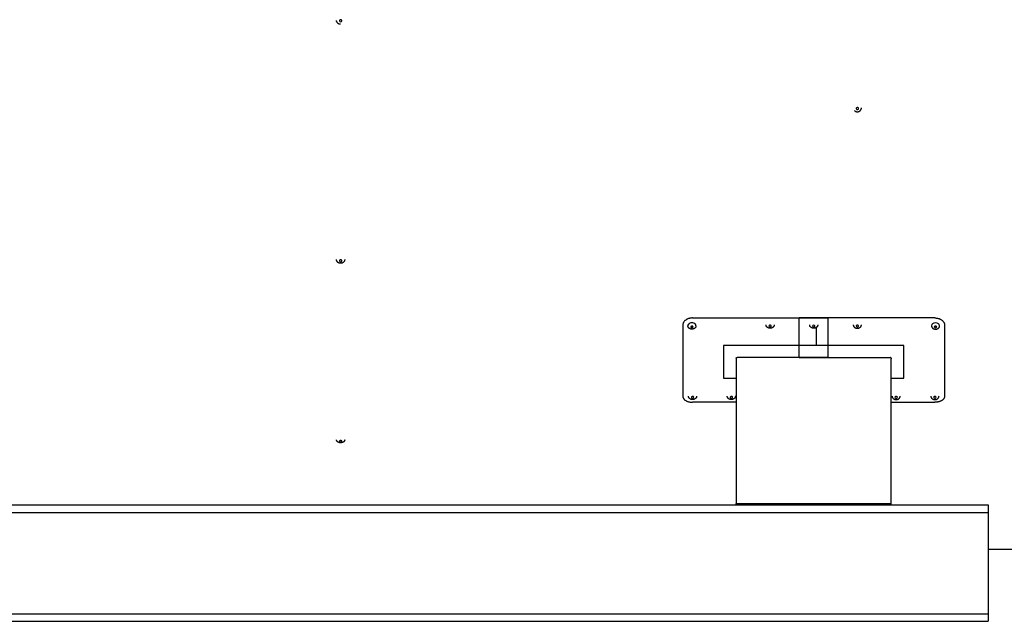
# Model space of a CAD drawing. Header units: millimetres. Extents: x -4279 to 763, y -2511 to 846.
# Tile 16 of 26: x -2606 to -1590, y -846 to -226. Entities that reach past the tile are written whole.
import ezdxf

# ---------------------------------------------------------------- set-up
doc = ezdxf.new("R2010")
doc.units = ezdxf.units.MM
doc.linetypes.add('K5LT_BASIC', pattern=[0])
doc.layers.add('Системный слой (1)', color=7, linetype='Continuous', true_color=0x282828)

msp = doc.modelspace()

# ---------------------------------------------------------------- linework, layer by layer
at = {"layer": 'Системный слой (1)', "color": 150, "linetype": 'K5LT_BASIC', "lineweight": 30, "true_color": 0x0080ff}
for p, q in [((-1912, -533.6), (-1772, -533.6)), ((-1662, -533.6), (-1802, -533.6)), ((-1802, -574.5), (-1802, -533.6)), ((-1772, -574.5), (-1772, -533.6)), ((-1922, -540.9), (-1922, -614.5)), ((-1784, -562.1), (-1784, -543.2)), ((-1652, -540.9), (-1652, -614.5)), ((-1723, -562.1), (-1880, -562.1)), ((-1880, -562.1), (-1880, -595.6)), ((-1694, -562.1), (-1784, -562.1)), ((-1694, -595.6), (-1694, -562.1)), ((-1867, -575.1), (-1867, -575.9)), ((-1867, -575.9), (-1867, -724.9)), ((-1772, -574.5), (-1866, -574.5)), ((-1802, -574.5), (-1708, -574.5)), ((-1707, -575.1), (-1707, -575.9)), ((-1707, -575.1), (-1707, -575.1)), ((-1707, -724.9), (-1707, -575.9)), ((-1880, -595.6), (-1867, -595.6)), ((-1707, -595.6), (-1694, -595.6)), ((-1867, -620.5), (-1912, -620.5)), ((-1707, -620.5), (-1662, -620.5)), ((-3607, -726.4), (-1607, -726.4)), ((-1867, -726.4), (-1867, -724.9)), ((-1867, -724.9), (-1707, -724.9)), ((-1707, -726.4), (-1707, -724.9)), ((-1607, -726.4), (-1607, -729.7)), ((-1607, -729.7), (-1607, -734.2)), ((-3607, -734.2), (-1607, -734.2)), ((-1607, -734.2), (-1607, -741.7)), ((-1607, -741.7), (-1607, -831.1)), ((-1607, -772), (-1259, -772)), ((-1607, -831.1), (-1607, -838.6)), ((-3607, -838.6), (-1607, -838.6)), ((-1607, -838.6), (-1607, -843.1)), ((-3607, -846.4), (-1607, -846.4)), ((-1607, -843.1), (-1607, -846.4))]:
    msp.add_line(p, q, dxfattribs=at)
for centre, major_axis, ratio, start_param, end_param in [((-2275, -227.2), (1.23, 0), 0.961826, 0, 3.141593), ((-2275, -227.2), (1.23, 0), 0.961826, 3.141593, 6.283185), ((-1742, -317.6), (-1.23, 0), 0.924338, 5.470062, 6.283185), ((-1742, -317.6), (-1.23, 0), 0.924338, 0, 3.141593), ((-1742, -317.6), (-1.23, 0), 0.924338, 3.141593, 5.470062), ((-2275, -474.6), (1.23, 0), 0.798017, 0, 3.141593), ((-2275, -474.6), (1.23, 0), 0.798017, 3.141593, 6.283185), ((-1912.7, -541.7), (4.2, 0), 0.730982, 0, 3.141593), ((-1912.7, -542.8), (-1.23, 0), 0.730982, 3.954716, 6.283185), ((-1912.7, -542.8), (-1.23, 0), 0.730982, 0, 3.141593), ((-1912.7, -542.8), (-1.23, 0), 0.730982, 3.141593, 3.954716), ((-1832, -541.9), (-1.23, 0), 0.730982, 3.954716, 6.283185), ((-1832, -541.9), (-1.23, 0), 0.730982, 0, 3.141593), ((-1832, -541.9), (-1.23, 0), 0.730982, 3.141593, 3.954716), ((-1787, -541.9), (-1.23, 0), 0.730982, 4.712389, 6.283185), ((-1787, -541.9), (-1.23, 0), 0.730982, 0, 3.141593), ((-1787, -541.9), (-1.23, 0), 0.730982, 3.141593, 4.712389), ((-1742, -541.9), (-1.23, 0), 0.730982, 5.470062, 6.283185), ((-1742, -541.9), (-1.23, 0), 0.730982, 0, 3.141593), ((-1742, -541.9), (-1.23, 0), 0.730982, 3.141593, 5.470062), ((-1661.4, -541.7), (-4.2, 0), 0.730982, 3.141593, 6.283185), ((-1661.4, -542.8), (-1.23, 0), 0.730982, 5.470062, 6.283185), ((-1661.4, -542.8), (-1.23, 0), 0.730982, 0, 3.141593), ((-1661.4, -542.8), (-1.23, 0), 0.730982, 3.141593, 5.470062), ((-1912, -615.4), (-1.23, 0), 0.730982, 3.954716, 6.283185), ((-1912, -615.4), (-1.23, 0), 0.730982, 0, 3.141593), ((-1912, -615.4), (-1.23, 0), 0.730982, 3.141593, 3.954716), ((-1872, -615.4), (-1.23, 0), 0.730982, 3.954716, 6.283185), ((-1872, -615.4), (-1.23, 0), 0.730982, 0, 3.141593), ((-1872, -615.4), (-1.23, 0), 0.730982, 3.141593, 3.954716), ((-1702, -615.4), (-1.23, 0), 0.730982, 5.470062, 6.283185), ((-1702, -615.4), (-1.23, 0), 0.730982, 0, 3.141593), ((-1702, -615.4), (-1.23, 0), 0.730982, 3.141593, 5.470062), ((-1662, -615.4), (-1.23, 0), 0.730982, 5.470062, 6.283185), ((-1662, -615.4), (-1.23, 0), 0.730982, 0, 3.141593), ((-1662, -615.4), (-1.23, 0), 0.730982, 3.141593, 5.470062), ((-2275, -660.7), (1.23, 0), 0.526432, 0, 3.141593), ((-2275, -660.7), (1.23, 0), 0.526432, 3.141593, 6.283185)]:
    msp.add_ellipse(centre, major_axis=major_axis, ratio=ratio, start_param=start_param, end_param=end_param, dxfattribs=at)
for points, knots in [([(-2275, -230.8), (-2275, -230.8), (-2275.1, -230.8), (-2275.1, -230.8), (-2275.1, -230.8), (-2275.2, -230.8), (-2275.3, -230.8), (-2275.5, -230.8), (-2275.6, -230.8), (-2275.9, -230.8), (-2276, -230.7), (-2276.4, -230.6), (-2276.5, -230.6), (-2276.8, -230.5), (-2277, -230.4), (-2277.3, -230.2), (-2277.4, -230.1), (-2277.7, -229.9), (-2277.8, -229.8), (-2278, -229.6), (-2278.1, -229.5), (-2278.3, -229.3), (-2278.4, -229.1), (-2278.6, -228.9), (-2278.7, -228.7), (-2278.8, -228.5), (-2278.9, -228.3), (-2279, -228), (-2279.1, -227.9), (-2279.1, -227.6), (-2279.2, -227.4), (-2279.2, -227.1), (-2279.2, -226.9), (-2279.2, -226.7)], [0, 0, 0, 0, 0.080376, 0.080376, 0.258748, 0.258748, 0.557684, 0.557684, 1.155556, 1.155556, 2.007655, 2.007655, 2.848579, 2.848579, 3.678828, 3.678828, 4.500817, 4.500817, 5.31412, 5.31412, 6.121362, 6.121362, 6.921793, 6.921793, 7.71772, 7.71772, 8.508982, 8.508982, 9.297163, 9.297163, 10.082582, 10.082582, 10.995161, 10.995161, 10.995161, 10.995161]), ([(-1745, -319.7), (-1744.9, -319.9), (-1744.8, -320), (-1744.6, -320.1), (-1744.4, -320.2), (-1744.2, -320.4), (-1744, -320.5), (-1743.8, -320.6), (-1743.6, -320.7), (-1743.3, -320.8), (-1743.1, -320.8), (-1742.8, -320.9), (-1742.7, -320.9), (-1742.3, -320.9), (-1742.2, -321), (-1741.8, -321), (-1741.7, -320.9), (-1741.3, -320.9), (-1741.2, -320.9), (-1740.8, -320.8), (-1740.7, -320.7), (-1740.4, -320.6), (-1740.2, -320.6), (-1739.9, -320.4), (-1739.8, -320.4), (-1739.5, -320.2), (-1739.4, -320.1), (-1739.2, -319.9), (-1739.1, -319.8), (-1738.9, -319.6), (-1738.8, -319.5), (-1738.6, -319.2), (-1738.5, -319.1), (-1738.3, -318.9), (-1738.3, -318.7), (-1738.1, -318.5), (-1738.1, -318.3), (-1738, -318), (-1737.9, -317.9), (-1737.9, -317.6), (-1737.9, -317.5), (-1737.8, -317.2), (-1737.8, -317.1), (-1737.8, -316.9)], [0, 0, 0, 0, 0.7786, 0.7786, 1.563668, 1.563668, 2.358422, 2.358422, 3.162661, 3.162661, 3.978607, 3.978607, 4.807485, 4.807485, 5.651292, 5.651292, 6.511179, 6.511179, 7.353159, 7.353159, 8.180561, 8.180561, 8.994323, 8.994323, 9.797745, 9.797745, 10.590089, 10.590089, 11.374492, 11.374492, 12.150196, 12.150196, 12.919436, 12.919436, 13.682576, 13.682576, 14.440604, 14.440604, 15.195299, 15.195299, 15.946323, 15.946323, 16.608977, 16.608977, 16.608977, 16.608977]), ([(-2275, -477.2), (-2275.1, -477.2), (-2275.1, -477.2), (-2275.3, -477.2), (-2275.3, -477.2), (-2275.5, -477.2), (-2275.6, -477.2), (-2275.9, -477.2), (-2276, -477.1), (-2276.3, -477.1), (-2276.5, -477), (-2276.7, -476.9), (-2276.9, -476.9), (-2277.1, -476.7), (-2277.3, -476.7), (-2277.5, -476.5), (-2277.6, -476.4), (-2277.9, -476.3), (-2278, -476.2), (-2278.2, -476), (-2278.3, -475.9), (-2278.4, -475.7), (-2278.5, -475.6), (-2278.6, -475.5), (-2278.7, -475.3), (-2278.8, -475.1), (-2278.9, -475), (-2279, -474.8), (-2279, -474.7), (-2279.1, -474.4), (-2279.1, -474.3), (-2279.2, -474.1), (-2279.2, -473.9), (-2279.2, -473.7), (-2279.2, -473.6), (-2279.2, -473.5)], [0, 0, 0, 0, 0.284976, 0.284976, 0.569953, 0.569953, 1.139906, 1.139906, 1.900636, 1.900636, 2.646488, 2.646488, 3.377603, 3.377603, 4.096383, 4.096383, 4.804181, 4.804181, 5.500229, 5.500229, 6.186781, 6.186781, 6.739565, 6.739565, 7.406884, 7.406884, 8.066815, 8.066815, 8.716934, 8.716934, 9.362093, 9.362093, 10.002897, 10.002897, 10.495909, 10.495909, 10.495909, 10.495909]), ([(-2270.8, -473.5), (-2270.8, -473.6), (-2270.8, -473.7), (-2270.8, -473.9), (-2270.9, -474), (-2270.9, -474.2), (-2270.9, -474.3), (-2270.9, -474.4), (-2271, -474.4), (-2271, -474.5), (-2271, -474.6), (-2271.1, -474.8), (-2271.1, -474.9), (-2271.2, -475.1), (-2271.3, -475.2), (-2271.4, -475.4), (-2271.5, -475.5), (-2271.6, -475.7), (-2271.7, -475.8), (-2271.9, -476), (-2272, -476.1), (-2272.1, -476.2), (-2272.2, -476.3), (-2272.3, -476.4), (-2272.5, -476.5), (-2272.7, -476.6), (-2272.8, -476.7), (-2273.1, -476.8), (-2273.2, -476.9), (-2273.5, -477), (-2273.6, -477), (-2273.9, -477.1), (-2274, -477.1), (-2274.2, -477.2), (-2274.3, -477.2), (-2274.3, -477.2), (-2274.4, -477.2), (-2274.6, -477.2), (-2274.7, -477.2), (-2274.9, -477.2), (-2274.9, -477.2), (-2275, -477.2)], [0, 0, 0, 0, 0.365861, 0.365861, 0.97563, 0.97563, 1.392812, 1.392812, 1.679757, 1.679757, 2.007679, 2.007679, 2.540602, 2.540602, 3.194343, 3.194343, 3.85471, 3.85471, 4.524924, 4.524924, 5.203538, 5.203538, 5.554551, 5.554551, 6.249915, 6.249915, 6.954729, 6.954729, 7.671225, 7.671225, 8.399316, 8.399316, 9.140336, 9.140336, 9.289441, 9.289441, 9.56584, 9.56584, 10.118638, 10.118638, 10.504091, 10.504091, 10.504091, 10.504091]), ([(-1912, -533.6), (-1912.5, -533.6), (-1913.4, -533.7), (-1914.6, -533.9), (-1915.8, -534.1), (-1916.8, -534.5), (-1917.8, -534.9), (-1918.7, -535.5), (-1919.5, -536.1), (-1920.3, -536.7), (-1920.9, -537.5), (-1921.4, -538.2), (-1921.7, -539), (-1921.9, -539.8), (-1922, -540.4), (-1922, -540.7), (-1922, -540.9)], [0, 0, 0, 0, 1.552196, 2.905927, 4.114275, 5.354185, 6.631235, 7.890643, 9.154417, 10.416865, 11.679539, 12.941684, 14.204559, 15.447764, 16.379959, 17, 17, 17, 17]), ([(-1662, -533.6), (-1661.5, -533.6), (-1660.7, -533.7), (-1659.4, -533.9), (-1658.3, -534.1), (-1657.3, -534.5), (-1656.3, -534.9), (-1655.3, -535.5), (-1654.5, -536.1), (-1653.8, -536.7), (-1653.2, -537.5), (-1652.7, -538.2), (-1652.3, -539), (-1652.1, -539.8), (-1652, -540.4), (-1652, -540.7), (-1652, -540.9)], [0, 0, 0, 0, 1.552196, 2.905927, 4.114275, 5.354185, 6.631235, 7.890643, 9.154417, 10.416865, 11.679539, 12.941684, 14.204559, 15.447764, 16.379959, 17, 17, 17, 17]), ([(-1909.8, -544.3), (-1909.9, -544.4), (-1910, -544.4), (-1910.3, -544.6), (-1910.4, -544.6), (-1910.6, -544.8), (-1910.7, -544.8), (-1911, -544.9), (-1911.1, -545), (-1911.4, -545), (-1911.5, -545.1), (-1911.8, -545.1), (-1912, -545.2), (-1912.3, -545.2), (-1912.4, -545.2), (-1912.7, -545.2), (-1912.9, -545.2), (-1913.2, -545.2), (-1913.3, -545.2), (-1913.6, -545.1), (-1913.8, -545.1), (-1914.1, -545), (-1914.2, -545), (-1914.5, -544.9), (-1914.6, -544.8), (-1914.9, -544.7), (-1915, -544.6), (-1915.2, -544.5), (-1915.3, -544.4), (-1915.5, -544.3), (-1915.6, -544.2), (-1915.8, -544), (-1915.9, -543.9), (-1916.1, -543.8), (-1916.2, -543.7), (-1916.3, -543.5), (-1916.4, -543.4), (-1916.5, -543.2), (-1916.5, -543.1), (-1916.6, -542.9), (-1916.7, -542.8), (-1916.7, -542.6), (-1916.8, -542.5), (-1916.8, -542.3), (-1916.8, -542.2), (-1916.9, -541.9), (-1916.9, -541.8), (-1916.9, -541.7)], [0, 0, 0, 0, 0.671695, 0.671695, 1.354479, 1.354479, 2.049819, 2.049819, 2.755987, 2.755987, 3.475038, 3.475038, 4.208427, 4.208427, 4.957207, 4.957207, 5.728731, 5.728731, 6.486057, 6.486057, 7.225694, 7.225694, 7.950291, 7.950291, 8.660938, 8.660938, 9.360762, 9.360762, 10.04737, 10.04737, 10.722473, 10.722473, 11.385533, 11.385533, 12.035755, 12.035755, 12.675667, 12.675667, 13.126129, 13.126129, 13.746394, 13.746394, 14.360915, 14.360915, 14.966854, 14.966854, 15.631489, 15.631489, 15.631489, 15.631489]), ([(-1913.3, -542.1), (-1913.2, -542.1), (-1913.1, -542.2), (-1912.8, -542.2), (-1912.6, -542.3), (-1912.3, -542.4), (-1912, -542.4), (-1911.8, -542.4), (-1911.7, -542.3)], [0, 0, 0, 0, 1.210872, 2.718372, 4.225857, 5.733331, 7.240802, 9, 9, 9, 9]), ([(-1908.5, -541.7), (-1908.5, -541.8), (-1908.5, -541.9), (-1908.5, -542.1), (-1908.5, -542.2), (-1908.5, -542.3), (-1908.5, -542.3), (-1908.6, -542.4), (-1908.6, -542.5), (-1908.6, -542.6), (-1908.7, -542.7), (-1908.7, -542.9), (-1908.8, -543), (-1908.9, -543.2), (-1909, -543.3), (-1909, -543.5), (-1909.1, -543.5), (-1909.2, -543.6), (-1909.2, -543.7), (-1909.4, -543.9), (-1909.5, -544), (-1909.7, -544.2), (-1909.7, -544.2), (-1909.8, -544.3)], [0, 0, 0, 0, 0.602293, 0.602293, 0.999241, 0.999241, 1.28917, 1.28917, 1.579099, 1.579099, 2.076159, 2.076159, 2.692534, 2.692534, 3.316584, 3.316584, 3.550436, 3.550436, 4.19026, 4.19026, 4.839996, 4.839996, 5.368511, 5.368511, 5.368511, 5.368511]), ([(-1829.2, -543.3), (-1829.3, -543.4), (-1829.4, -543.4), (-1829.6, -543.6), (-1829.7, -543.7), (-1830, -543.8), (-1830.1, -543.8), (-1830.3, -543.9), (-1830.5, -544), (-1830.7, -544.1), (-1830.9, -544.1), (-1831.2, -544.1), (-1831.3, -544.2), (-1831.6, -544.2), (-1831.8, -544.2), (-1832.1, -544.2), (-1832.2, -544.2), (-1832.5, -544.2), (-1832.7, -544.2), (-1833, -544.1), (-1833.1, -544.1), (-1833.4, -544), (-1833.6, -544), (-1833.8, -543.9), (-1834, -543.8), (-1834.2, -543.7), (-1834.3, -543.7), (-1834.6, -543.5), (-1834.7, -543.4), (-1834.9, -543.3), (-1835, -543.2), (-1835.2, -543), (-1835.3, -543), (-1835.4, -542.8), (-1835.5, -542.7), (-1835.7, -542.5), (-1835.7, -542.4), (-1835.8, -542.2), (-1835.9, -542.1), (-1836, -541.9), (-1836, -541.8), (-1836.1, -541.6), (-1836.1, -541.5), (-1836.2, -541.3), (-1836.2, -541.2), (-1836.2, -540.9), (-1836.2, -540.8), (-1836.2, -540.7)], [0, 0, 0, 0, 0.671695, 0.671695, 1.354479, 1.354479, 2.049819, 2.049819, 2.755987, 2.755987, 3.475038, 3.475038, 4.208427, 4.208427, 4.957207, 4.957207, 5.728731, 5.728731, 6.486057, 6.486057, 7.225694, 7.225694, 7.950291, 7.950291, 8.660938, 8.660938, 9.360762, 9.360762, 10.04737, 10.04737, 10.722473, 10.722473, 11.385533, 11.385533, 12.035755, 12.035755, 12.675667, 12.675667, 13.126129, 13.126129, 13.746394, 13.746394, 14.360915, 14.360915, 14.966854, 14.966854, 15.631489, 15.631489, 15.631489, 15.631489]), ([(-1827.8, -540.7), (-1827.8, -540.8), (-1827.8, -540.9), (-1827.9, -541.1), (-1827.9, -541.2), (-1827.9, -541.3), (-1827.9, -541.4), (-1827.9, -541.5), (-1827.9, -541.5), (-1828, -541.7), (-1828, -541.7), (-1828.1, -541.9), (-1828.1, -542), (-1828.2, -542.2), (-1828.3, -542.3), (-1828.4, -542.5), (-1828.4, -542.5), (-1828.5, -542.6), (-1828.6, -542.7), (-1828.8, -542.9), (-1828.8, -543), (-1829, -543.2), (-1829.1, -543.2), (-1829.2, -543.3)], [0, 0, 0, 0, 0.602293, 0.602293, 0.999241, 0.999241, 1.28917, 1.28917, 1.579099, 1.579099, 2.076159, 2.076159, 2.692534, 2.692534, 3.316584, 3.316584, 3.550436, 3.550436, 4.19026, 4.19026, 4.839996, 4.839996, 5.368511, 5.368511, 5.368511, 5.368511]), ([(-1782.8, -540.7), (-1782.8, -540.8), (-1782.8, -540.9), (-1782.9, -541.1), (-1782.9, -541.3), (-1782.9, -541.5), (-1783, -541.6), (-1783, -541.8), (-1783.1, -541.9), (-1783.2, -542.1), (-1783.2, -542.2), (-1783.3, -542.4), (-1783.3, -542.4), (-1783.4, -542.6), (-1783.5, -542.7), (-1783.7, -542.8), (-1783.8, -542.9), (-1783.9, -543.1), (-1784, -543.1), (-1784.1, -543.2), (-1784.1, -543.2), (-1784.2, -543.3), (-1784.3, -543.4), (-1784.6, -543.6), (-1784.7, -543.6), (-1784.9, -543.8), (-1785, -543.8), (-1785.3, -543.9), (-1785.4, -544), (-1785.7, -544), (-1785.8, -544.1), (-1786.1, -544.1), (-1786.3, -544.2), (-1786.6, -544.2), (-1786.7, -544.2), (-1787, -544.2), (-1787.2, -544.2), (-1787.5, -544.2), (-1787.6, -544.2), (-1787.9, -544.1), (-1788.1, -544.1), (-1788.4, -544), (-1788.5, -544), (-1788.8, -543.9), (-1788.9, -543.9), (-1789.2, -543.7), (-1789.3, -543.7), (-1789.5, -543.5), (-1789.6, -543.5), (-1789.8, -543.3), (-1790, -543.2), (-1790.1, -543.1), (-1790.2, -543), (-1790.4, -542.8), (-1790.5, -542.7), (-1790.6, -542.5), (-1790.7, -542.4), (-1790.8, -542.2), (-1790.9, -542.1), (-1791, -541.9), (-1791, -541.8), (-1791.1, -541.6), (-1791.1, -541.5), (-1791.2, -541.3), (-1791.2, -541.3), (-1791.2, -541.1), (-1791.2, -541), (-1791.2, -540.8), (-1791.2, -540.7), (-1791.2, -540.7)], [0, 0, 0, 0, 0.602116, 0.602116, 1.204232, 1.204232, 1.809605, 1.809605, 2.423455, 2.423455, 3.04258, 3.04258, 3.348725, 3.348725, 3.985119, 3.985119, 4.6308, 4.6308, 5.039552, 5.039552, 5.288288, 5.288288, 5.95861, 5.95861, 6.639816, 6.639816, 7.333287, 7.333287, 8.038252, 8.038252, 8.7554, 8.7554, 9.488198, 9.488198, 10.234903, 10.234903, 11.002699, 11.002699, 11.763053, 11.763053, 12.504012, 12.504012, 13.23095, 13.23095, 13.943113, 13.943113, 14.64387, 14.64387, 15.332205, 15.332205, 16.008777, 16.008777, 16.673702, 16.673702, 17.325843, 17.325843, 17.96756, 17.96756, 18.53208, 18.53208, 19.153526, 19.153526, 19.766919, 19.766919, 20.076808, 20.076808, 20.682223, 20.682223, 21, 21, 21, 21]), ([(-1746.2, -540.7), (-1746.2, -540.8), (-1746.2, -540.9), (-1746.2, -541.1), (-1746.2, -541.2), (-1746.2, -541.3), (-1746.2, -541.4), (-1746.1, -541.5), (-1746.1, -541.5), (-1746.1, -541.7), (-1746, -541.7), (-1746, -541.9), (-1745.9, -542), (-1745.8, -542.2), (-1745.7, -542.3), (-1745.7, -542.5), (-1745.6, -542.5), (-1745.5, -542.6), (-1745.5, -542.7), (-1745.3, -542.9), (-1745.2, -543), (-1745, -543.2), (-1745, -543.2), (-1744.9, -543.3)], [0, 0, 0, 0, 0.602293, 0.602293, 0.999241, 0.999241, 1.28917, 1.28917, 1.579099, 1.579099, 2.076159, 2.076159, 2.692534, 2.692534, 3.316584, 3.316584, 3.550436, 3.550436, 4.19026, 4.19026, 4.839996, 4.839996, 5.368511, 5.368511, 5.368511, 5.368511]), ([(-1744.9, -543.3), (-1744.8, -543.4), (-1744.7, -543.4), (-1744.5, -543.6), (-1744.3, -543.7), (-1744.1, -543.8), (-1744, -543.8), (-1743.7, -543.9), (-1743.6, -544), (-1743.3, -544.1), (-1743.2, -544.1), (-1742.9, -544.1), (-1742.7, -544.2), (-1742.4, -544.2), (-1742.3, -544.2), (-1742, -544.2), (-1741.8, -544.2), (-1741.5, -544.2), (-1741.4, -544.2), (-1741.1, -544.1), (-1740.9, -544.1), (-1740.6, -544), (-1740.5, -544), (-1740.2, -543.9), (-1740.1, -543.8), (-1739.8, -543.7), (-1739.7, -543.7), (-1739.5, -543.5), (-1739.4, -543.4), (-1739.2, -543.3), (-1739.1, -543.2), (-1738.9, -543), (-1738.8, -543), (-1738.6, -542.8), (-1738.5, -542.7), (-1738.4, -542.5), (-1738.3, -542.4), (-1738.2, -542.2), (-1738.2, -542.1), (-1738.1, -541.9), (-1738, -541.8), (-1738, -541.6), (-1737.9, -541.5), (-1737.9, -541.3), (-1737.9, -541.2), (-1737.8, -540.9), (-1737.8, -540.8), (-1737.8, -540.7)], [0, 0, 0, 0, 0.671695, 0.671695, 1.354479, 1.354479, 2.049819, 2.049819, 2.755987, 2.755987, 3.475038, 3.475038, 4.208427, 4.208427, 4.957207, 4.957207, 5.728731, 5.728731, 6.486057, 6.486057, 7.225694, 7.225694, 7.950291, 7.950291, 8.660938, 8.660938, 9.360762, 9.360762, 10.04737, 10.04737, 10.722473, 10.722473, 11.385533, 11.385533, 12.035755, 12.035755, 12.675667, 12.675667, 13.126129, 13.126129, 13.746394, 13.746394, 14.360915, 14.360915, 14.966854, 14.966854, 15.631489, 15.631489, 15.631489, 15.631489]), ([(-1665.6, -541.7), (-1665.6, -541.8), (-1665.6, -541.9), (-1665.6, -542.1), (-1665.5, -542.2), (-1665.5, -542.3), (-1665.5, -542.3), (-1665.5, -542.4), (-1665.5, -542.5), (-1665.4, -542.6), (-1665.4, -542.7), (-1665.3, -542.9), (-1665.3, -543), (-1665.2, -543.2), (-1665.1, -543.3), (-1665, -543.5), (-1665, -543.5), (-1664.9, -543.6), (-1664.8, -543.7), (-1664.6, -543.9), (-1664.6, -544), (-1664.4, -544.2), (-1664.3, -544.2), (-1664.2, -544.3)], [0, 0, 0, 0, 0.602293, 0.602293, 0.999241, 0.999241, 1.28917, 1.28917, 1.579099, 1.579099, 2.076159, 2.076159, 2.692534, 2.692534, 3.316584, 3.316584, 3.550436, 3.550436, 4.19026, 4.19026, 4.839996, 4.839996, 5.368511, 5.368511, 5.368511, 5.368511]), ([(-1664.2, -544.3), (-1664.1, -544.4), (-1664, -544.4), (-1663.8, -544.6), (-1663.7, -544.6), (-1663.4, -544.8), (-1663.3, -544.8), (-1663.1, -544.9), (-1662.9, -545), (-1662.7, -545), (-1662.5, -545.1), (-1662.2, -545.1), (-1662.1, -545.2), (-1661.8, -545.2), (-1661.6, -545.2), (-1661.3, -545.2), (-1661.2, -545.2), (-1660.9, -545.2), (-1660.7, -545.2), (-1660.4, -545.1), (-1660.3, -545.1), (-1660, -545), (-1659.8, -545), (-1659.6, -544.9), (-1659.5, -544.8), (-1659.2, -544.7), (-1659.1, -544.6), (-1658.8, -544.5), (-1658.7, -544.4), (-1658.5, -544.3), (-1658.4, -544.2), (-1658.2, -544), (-1658.1, -543.9), (-1658, -543.8), (-1657.9, -543.7), (-1657.7, -543.5), (-1657.7, -543.4), (-1657.6, -543.2), (-1657.5, -543.1), (-1657.4, -542.9), (-1657.4, -542.8), (-1657.3, -542.6), (-1657.3, -542.5), (-1657.2, -542.3), (-1657.2, -542.2), (-1657.2, -541.9), (-1657.2, -541.8), (-1657.2, -541.7)], [0, 0, 0, 0, 0.671695, 0.671695, 1.354479, 1.354479, 2.049819, 2.049819, 2.755987, 2.755987, 3.475038, 3.475038, 4.208427, 4.208427, 4.957207, 4.957207, 5.728731, 5.728731, 6.486057, 6.486057, 7.225694, 7.225694, 7.950291, 7.950291, 8.660938, 8.660938, 9.360762, 9.360762, 10.04737, 10.04737, 10.722473, 10.722473, 11.385533, 11.385533, 12.035755, 12.035755, 12.675667, 12.675667, 13.126129, 13.126129, 13.746394, 13.746394, 14.360915, 14.360915, 14.966854, 14.966854, 15.631489, 15.631489, 15.631489, 15.631489]), ([(-1660.8, -542.1), (-1660.8, -542.1), (-1661, -542.2), (-1661.2, -542.2), (-1661.5, -542.3), (-1661.8, -542.4), (-1662.1, -542.4), (-1662.3, -542.4), (-1662.4, -542.3)], [0, 0, 0, 0, 1.210872, 2.718372, 4.225857, 5.733331, 7.240802, 9, 9, 9, 9]), ([(-1867, -575.1), (-1867, -575.1), (-1867, -575), (-1867, -574.9), (-1866.9, -574.8), (-1866.8, -574.7), (-1866.7, -574.6), (-1866.5, -574.5), (-1866.4, -574.5), (-1866.2, -574.5), (-1866.1, -574.5), (-1866, -574.5)], [0, 0, 0, 0, 1.564011, 2.928056, 4.144823, 5.393502, 6.678889, 7.947682, 9.220249, 10.47318, 12, 12, 12, 12]), ([(-1707, -575.1), (-1707, -575.1), (-1707, -575), (-1707.1, -574.9), (-1707.2, -574.8), (-1707.3, -574.7), (-1707.4, -574.6), (-1707.5, -574.5), (-1707.7, -574.5), (-1707.8, -574.5), (-1708, -574.5), (-1708, -574.5)], [0, 0, 0, 0, 1.564011, 2.928056, 4.144823, 5.393502, 6.678889, 7.947682, 9.220249, 10.47318, 12, 12, 12, 12]), ([(-1922, -614.5), (-1922, -614.8), (-1922, -615.3), (-1921.7, -616.1), (-1921.3, -616.7), (-1920.8, -617.4), (-1920.2, -618), (-1919.5, -618.5), (-1918.7, -619), (-1917.8, -619.5), (-1916.8, -619.8), (-1915.7, -620.1), (-1914.6, -620.3), (-1913.6, -620.5), (-1912.7, -620.5), (-1912.2, -620.5), (-1912, -620.5)], [0, 0, 0, 0, 1.55023, 2.902246, 4.109069, 5.34742, 6.622873, 7.88072, 9.142939, 10.403847, 11.665002, 12.9256, 14.187089, 15.42868, 16.366762, 17, 17, 17, 17]), ([(-1909.2, -616.8), (-1909.3, -616.9), (-1909.4, -617), (-1909.6, -617.1), (-1909.7, -617.2), (-1910, -617.3), (-1910.1, -617.4), (-1910.3, -617.5), (-1910.5, -617.5), (-1910.7, -617.6), (-1910.9, -617.6), (-1911.2, -617.7), (-1911.3, -617.7), (-1911.6, -617.8), (-1911.8, -617.8), (-1912.1, -617.8), (-1912.2, -617.8), (-1912.5, -617.7), (-1912.7, -617.7), (-1913, -617.7), (-1913.1, -617.6), (-1913.4, -617.6), (-1913.6, -617.5), (-1913.8, -617.4), (-1914, -617.4), (-1914.2, -617.3), (-1914.3, -617.2), (-1914.6, -617.1), (-1914.7, -617), (-1914.9, -616.8), (-1915, -616.8), (-1915.2, -616.6), (-1915.3, -616.5), (-1915.4, -616.3), (-1915.5, -616.2), (-1915.7, -616), (-1915.7, -615.9), (-1915.8, -615.8), (-1915.9, -615.7), (-1916, -615.5), (-1916, -615.4), (-1916.1, -615.2), (-1916.1, -615.1), (-1916.2, -614.8), (-1916.2, -614.7), (-1916.2, -614.5), (-1916.2, -614.4), (-1916.2, -614.2)], [0, 0, 0, 0, 0.671695, 0.671695, 1.354479, 1.354479, 2.049819, 2.049819, 2.755987, 2.755987, 3.475038, 3.475038, 4.208427, 4.208427, 4.957207, 4.957207, 5.728731, 5.728731, 6.486057, 6.486057, 7.225694, 7.225694, 7.950291, 7.950291, 8.660938, 8.660938, 9.360762, 9.360762, 10.04737, 10.04737, 10.722473, 10.722473, 11.385533, 11.385533, 12.035755, 12.035755, 12.675667, 12.675667, 13.126129, 13.126129, 13.746394, 13.746394, 14.360915, 14.360915, 14.966854, 14.966854, 15.631489, 15.631489, 15.631489, 15.631489]), ([(-1907.8, -614.2), (-1907.8, -614.4), (-1907.8, -614.5), (-1907.9, -614.7), (-1907.9, -614.7), (-1907.9, -614.9), (-1907.9, -614.9), (-1907.9, -615), (-1907.9, -615.1), (-1908, -615.2), (-1908, -615.3), (-1908.1, -615.5), (-1908.1, -615.6), (-1908.2, -615.8), (-1908.3, -615.9), (-1908.4, -616), (-1908.4, -616.1), (-1908.5, -616.2), (-1908.6, -616.3), (-1908.8, -616.5), (-1908.8, -616.6), (-1909, -616.7), (-1909.1, -616.8), (-1909.2, -616.8)], [0, 0, 0, 0, 0.602293, 0.602293, 0.999241, 0.999241, 1.28917, 1.28917, 1.579099, 1.579099, 2.076159, 2.076159, 2.692534, 2.692534, 3.316584, 3.316584, 3.550436, 3.550436, 4.19026, 4.19026, 4.839996, 4.839996, 5.368511, 5.368511, 5.368511, 5.368511]), ([(-1869.2, -616.8), (-1869.3, -616.9), (-1869.4, -617), (-1869.6, -617.1), (-1869.7, -617.2), (-1870, -617.3), (-1870.1, -617.4), (-1870.3, -617.5), (-1870.5, -617.5), (-1870.7, -617.6), (-1870.9, -617.6), (-1871.2, -617.7), (-1871.3, -617.7), (-1871.6, -617.8), (-1871.8, -617.8), (-1872.1, -617.8), (-1872.2, -617.8), (-1872.5, -617.7), (-1872.7, -617.7), (-1873, -617.7), (-1873.1, -617.6), (-1873.4, -617.6), (-1873.6, -617.5), (-1873.8, -617.4), (-1874, -617.4), (-1874.2, -617.3), (-1874.3, -617.2), (-1874.6, -617.1), (-1874.7, -617), (-1874.9, -616.8), (-1875, -616.8), (-1875.2, -616.6), (-1875.3, -616.5), (-1875.4, -616.3), (-1875.5, -616.2), (-1875.7, -616), (-1875.7, -615.9), (-1875.8, -615.8), (-1875.9, -615.7), (-1876, -615.5), (-1876, -615.4), (-1876.1, -615.2), (-1876.1, -615.1), (-1876.2, -614.8), (-1876.2, -614.7), (-1876.2, -614.5), (-1876.2, -614.4), (-1876.2, -614.2)], [0, 0, 0, 0, 0.671695, 0.671695, 1.354479, 1.354479, 2.049819, 2.049819, 2.755987, 2.755987, 3.475038, 3.475038, 4.208427, 4.208427, 4.957207, 4.957207, 5.728731, 5.728731, 6.486057, 6.486057, 7.225694, 7.225694, 7.950291, 7.950291, 8.660938, 8.660938, 9.360762, 9.360762, 10.04737, 10.04737, 10.722473, 10.722473, 11.385533, 11.385533, 12.035755, 12.035755, 12.675667, 12.675667, 13.126129, 13.126129, 13.746394, 13.746394, 14.360915, 14.360915, 14.966854, 14.966854, 15.631489, 15.631489, 15.631489, 15.631489]), ([(-1867.8, -614.2), (-1867.8, -614.4), (-1867.8, -614.5), (-1867.9, -614.7), (-1867.9, -614.7), (-1867.9, -614.9), (-1867.9, -614.9), (-1867.9, -615), (-1867.9, -615.1), (-1868, -615.2), (-1868, -615.3), (-1868.1, -615.5), (-1868.1, -615.6), (-1868.2, -615.8), (-1868.3, -615.9), (-1868.4, -616), (-1868.4, -616.1), (-1868.5, -616.2), (-1868.6, -616.3), (-1868.8, -616.5), (-1868.8, -616.6), (-1869, -616.7), (-1869.1, -616.8), (-1869.2, -616.8)], [0, 0, 0, 0, 0.602293, 0.602293, 0.999241, 0.999241, 1.28917, 1.28917, 1.579099, 1.579099, 2.076159, 2.076159, 2.692534, 2.692534, 3.316584, 3.316584, 3.550436, 3.550436, 4.19026, 4.19026, 4.839996, 4.839996, 5.368511, 5.368511, 5.368511, 5.368511]), ([(-1706.2, -614.2), (-1706.2, -614.4), (-1706.2, -614.5), (-1706.2, -614.7), (-1706.2, -614.7), (-1706.2, -614.9), (-1706.2, -614.9), (-1706.1, -615), (-1706.1, -615.1), (-1706.1, -615.2), (-1706, -615.3), (-1706, -615.5), (-1705.9, -615.6), (-1705.8, -615.8), (-1705.7, -615.9), (-1705.7, -616), (-1705.6, -616.1), (-1705.5, -616.2), (-1705.5, -616.3), (-1705.3, -616.5), (-1705.2, -616.6), (-1705, -616.7), (-1705, -616.8), (-1704.9, -616.8)], [0, 0, 0, 0, 0.602293, 0.602293, 0.999241, 0.999241, 1.28917, 1.28917, 1.579099, 1.579099, 2.076159, 2.076159, 2.692534, 2.692534, 3.316584, 3.316584, 3.550436, 3.550436, 4.19026, 4.19026, 4.839996, 4.839996, 5.368511, 5.368511, 5.368511, 5.368511]), ([(-1704.9, -616.8), (-1704.8, -616.9), (-1704.7, -617), (-1704.5, -617.1), (-1704.3, -617.2), (-1704.1, -617.3), (-1704, -617.4), (-1703.7, -617.5), (-1703.6, -617.5), (-1703.3, -617.6), (-1703.2, -617.6), (-1702.9, -617.7), (-1702.7, -617.7), (-1702.4, -617.8), (-1702.3, -617.8), (-1702, -617.8), (-1701.8, -617.8), (-1701.5, -617.7), (-1701.4, -617.7), (-1701.1, -617.7), (-1700.9, -617.6), (-1700.6, -617.6), (-1700.5, -617.5), (-1700.2, -617.4), (-1700.1, -617.4), (-1699.8, -617.3), (-1699.7, -617.2), (-1699.5, -617.1), (-1699.4, -617), (-1699.2, -616.8), (-1699.1, -616.8), (-1698.9, -616.6), (-1698.8, -616.5), (-1698.6, -616.3), (-1698.5, -616.2), (-1698.4, -616), (-1698.3, -615.9), (-1698.2, -615.8), (-1698.2, -615.7), (-1698.1, -615.5), (-1698, -615.4), (-1698, -615.2), (-1697.9, -615.1), (-1697.9, -614.8), (-1697.9, -614.7), (-1697.8, -614.5), (-1697.8, -614.4), (-1697.8, -614.2)], [0, 0, 0, 0, 0.671695, 0.671695, 1.354479, 1.354479, 2.049819, 2.049819, 2.755987, 2.755987, 3.475038, 3.475038, 4.208427, 4.208427, 4.957207, 4.957207, 5.728731, 5.728731, 6.486057, 6.486057, 7.225694, 7.225694, 7.950291, 7.950291, 8.660938, 8.660938, 9.360762, 9.360762, 10.04737, 10.04737, 10.722473, 10.722473, 11.385533, 11.385533, 12.035755, 12.035755, 12.675667, 12.675667, 13.126129, 13.126129, 13.746394, 13.746394, 14.360915, 14.360915, 14.966854, 14.966854, 15.631489, 15.631489, 15.631489, 15.631489]), ([(-1666.2, -614.2), (-1666.2, -614.4), (-1666.2, -614.5), (-1666.2, -614.7), (-1666.2, -614.7), (-1666.2, -614.9), (-1666.2, -614.9), (-1666.1, -615), (-1666.1, -615.1), (-1666.1, -615.2), (-1666, -615.3), (-1666, -615.5), (-1665.9, -615.6), (-1665.8, -615.8), (-1665.7, -615.9), (-1665.7, -616), (-1665.6, -616.1), (-1665.5, -616.2), (-1665.5, -616.3), (-1665.3, -616.5), (-1665.2, -616.6), (-1665, -616.7), (-1665, -616.8), (-1664.9, -616.8)], [0, 0, 0, 0, 0.602293, 0.602293, 0.999241, 0.999241, 1.28917, 1.28917, 1.579099, 1.579099, 2.076159, 2.076159, 2.692534, 2.692534, 3.316584, 3.316584, 3.550436, 3.550436, 4.19026, 4.19026, 4.839996, 4.839996, 5.368511, 5.368511, 5.368511, 5.368511]), ([(-1664.9, -616.8), (-1664.8, -616.9), (-1664.7, -617), (-1664.5, -617.1), (-1664.3, -617.2), (-1664.1, -617.3), (-1664, -617.4), (-1663.7, -617.5), (-1663.6, -617.5), (-1663.3, -617.6), (-1663.2, -617.6), (-1662.9, -617.7), (-1662.7, -617.7), (-1662.4, -617.8), (-1662.3, -617.8), (-1662, -617.8), (-1661.8, -617.8), (-1661.5, -617.7), (-1661.4, -617.7), (-1661.1, -617.7), (-1660.9, -617.6), (-1660.6, -617.6), (-1660.5, -617.5), (-1660.2, -617.4), (-1660.1, -617.4), (-1659.8, -617.3), (-1659.7, -617.2), (-1659.5, -617.1), (-1659.4, -617), (-1659.2, -616.8), (-1659.1, -616.8), (-1658.9, -616.6), (-1658.8, -616.5), (-1658.6, -616.3), (-1658.5, -616.2), (-1658.4, -616), (-1658.3, -615.9), (-1658.2, -615.8), (-1658.2, -615.7), (-1658.1, -615.5), (-1658, -615.4), (-1658, -615.2), (-1657.9, -615.1), (-1657.9, -614.8), (-1657.9, -614.7), (-1657.8, -614.5), (-1657.8, -614.4), (-1657.8, -614.2)], [0, 0, 0, 0, 0.671695, 0.671695, 1.354479, 1.354479, 2.049819, 2.049819, 2.755987, 2.755987, 3.475038, 3.475038, 4.208427, 4.208427, 4.957207, 4.957207, 5.728731, 5.728731, 6.486057, 6.486057, 7.225694, 7.225694, 7.950291, 7.950291, 8.660938, 8.660938, 9.360762, 9.360762, 10.04737, 10.04737, 10.722473, 10.722473, 11.385533, 11.385533, 12.035755, 12.035755, 12.675667, 12.675667, 13.126129, 13.126129, 13.746394, 13.746394, 14.360915, 14.360915, 14.966854, 14.966854, 15.631489, 15.631489, 15.631489, 15.631489]), ([(-1652, -614.5), (-1652, -614.8), (-1652.1, -615.3), (-1652.3, -616.1), (-1652.7, -616.7), (-1653.2, -617.4), (-1653.8, -618), (-1654.5, -618.5), (-1655.4, -619), (-1656.3, -619.5), (-1657.3, -619.8), (-1658.3, -620.1), (-1659.4, -620.3), (-1660.5, -620.5), (-1661.3, -620.5), (-1661.8, -620.5), (-1662, -620.5)], [0, 0, 0, 0, 1.55023, 2.902246, 4.109069, 5.34742, 6.622873, 7.88072, 9.142939, 10.403847, 11.665002, 12.9256, 14.187089, 15.42868, 16.366762, 17, 17, 17, 17]), ([(-2275, -662.3), (-2275.2, -662.3), (-2275.3, -662.3), (-2275.6, -662.3), (-2275.7, -662.3), (-2276, -662.2), (-2276.1, -662.2), (-2276.4, -662.1), (-2276.5, -662.1), (-2276.8, -662), (-2276.9, -662), (-2277.1, -661.9), (-2277.2, -661.9), (-2277.4, -661.8), (-2277.5, -661.7), (-2277.7, -661.6), (-2277.8, -661.6), (-2278, -661.4), (-2278.1, -661.4), (-2278.3, -661.2), (-2278.4, -661.2), (-2278.4, -661.1), (-2278.4, -661.1), (-2278.5, -661), (-2278.6, -661), (-2278.6, -660.9), (-2278.6, -660.9), (-2278.6, -660.9), (-2278.7, -660.8), (-2278.7, -660.8), (-2278.7, -660.8), (-2278.7, -660.7), (-2278.8, -660.7), (-2278.8, -660.6), (-2278.9, -660.5), (-2279, -660.3), (-2279, -660.3), (-2279.1, -660.1), (-2279.1, -660), (-2279.2, -659.9), (-2279.2, -659.8), (-2279.2, -659.6), (-2279.2, -659.5), (-2279.2, -659.4), (-2279.2, -659.3), (-2279.2, -659.3)], [0, 0, 0, 0, 0.796542, 0.796542, 1.569248, 1.569248, 2.326613, 2.326613, 3.071535, 3.071535, 3.803679, 3.803679, 4.524384, 4.524384, 5.231982, 5.231982, 5.925347, 5.925347, 6.601909, 6.601909, 7.258021, 7.258021, 7.32933, 7.32933, 7.771763, 7.771763, 7.894165, 7.894165, 8.016566, 8.016566, 8.158302, 8.158302, 8.441774, 8.441774, 9.008718, 9.008718, 9.592605, 9.592605, 10.086366, 10.086366, 10.648047, 10.648047, 11.200861, 11.200861, 11.497045, 11.497045, 11.497045, 11.497045]), ([(-2270.8, -659.3), (-2270.8, -659.3), (-2270.8, -659.4), (-2270.8, -659.6), (-2270.9, -659.6), (-2270.9, -659.7), (-2270.9, -659.8), (-2270.9, -659.9), (-2270.9, -659.9), (-2270.9, -660), (-2271, -660.1), (-2271, -660.2), (-2271.1, -660.3), (-2271.1, -660.5), (-2271.2, -660.6), (-2271.3, -660.7), (-2271.3, -660.7), (-2271.4, -660.8), (-2271.4, -660.9), (-2271.5, -661), (-2271.6, -661.1), (-2271.7, -661.2), (-2271.8, -661.3), (-2272, -661.4), (-2272, -661.5), (-2272.2, -661.6), (-2272.3, -661.6), (-2272.5, -661.7), (-2272.6, -661.8), (-2272.8, -661.9), (-2272.9, -661.9), (-2273.2, -662), (-2273.3, -662), (-2273.5, -662.1), (-2273.7, -662.1), (-2273.9, -662.2), (-2274, -662.2), (-2274.3, -662.3), (-2274.4, -662.3), (-2274.7, -662.3), (-2274.8, -662.3), (-2275, -662.3), (-2275, -662.3), (-2275, -662.3)], [0, 0, 0, 0, 0.428858, 0.428858, 0.901311, 0.901311, 1.134795, 1.134795, 1.461646, 1.461646, 1.835333, 1.835333, 2.403086, 2.403086, 2.983878, 2.983878, 3.201324, 3.201324, 3.80569, 3.80569, 4.318555, 4.318555, 4.958372, 4.958372, 5.617777, 5.617777, 6.295751, 6.295751, 6.990499, 6.990499, 7.699055, 7.699055, 8.419744, 8.419744, 9.151508, 9.151508, 9.89588, 9.89588, 10.652484, 10.652484, 11.423827, 11.423827, 11.502955, 11.502955, 11.502955, 11.502955])]:
    msp.add_open_spline(points, degree=3, knots=knots, dxfattribs=at)

doc.saveas('drawing.dxf')
